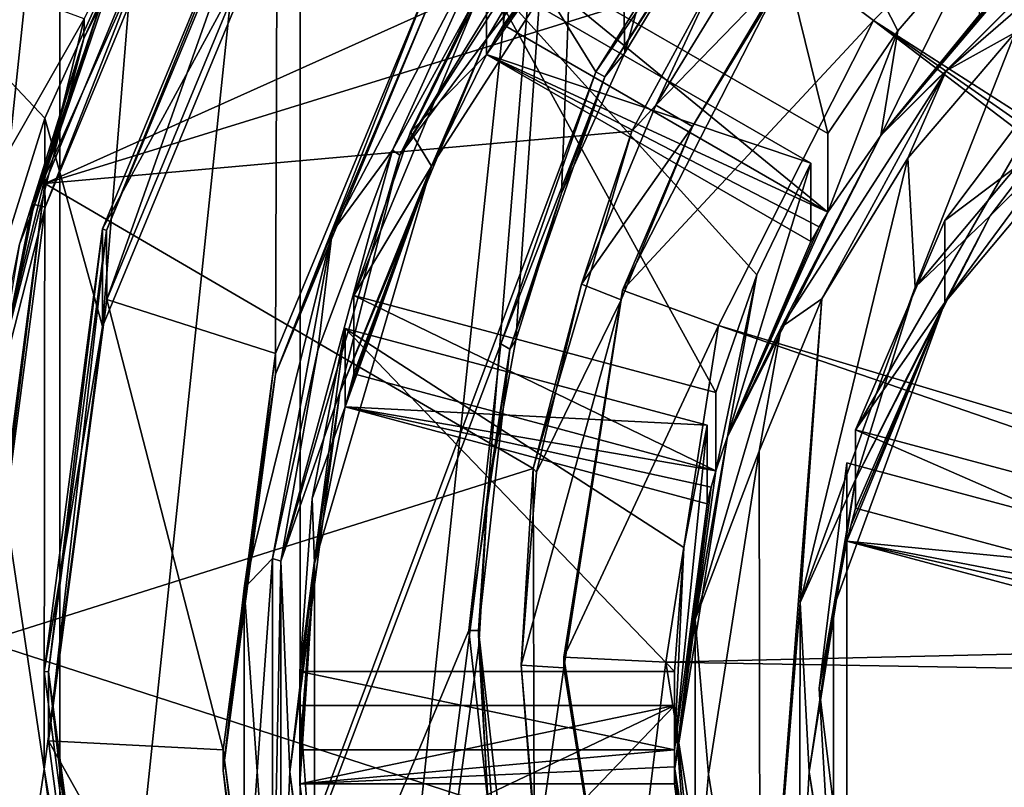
# Model space of a CAD drawing. Header units: metres. Extents: x -90 to 90, y -173 to 74.
# Tile 12 of 256: x -10.19 to -4.41, y -152.83 to -148.33. Entities that reach past the tile are written whole.
import ezdxf

# ---------------------------------------------------------------- set-up
doc = ezdxf.new("R2010")
doc.units = ezdxf.units.M
doc.layers.add('solid_509418', color=7, linetype='CONTINUOUS')
doc.layers.add('solid_509418_01', color=7, linetype='CONTINUOUS')

msp = doc.modelspace()

# ---------------------------------------------------------------- linework, layer by layer
at = {"layer": 'solid_509418'}
for points in [[(-9.89099, -18.58441, -39.150002), (-13.523117, -16.790075, -39.150002), (-15.525159, -163.074173, -39.150002)], [(13.523117, -16.790075, -39.150002), (9.89099, -18.58441, -39.150002), (-15.525159, -163.074173, -39.150002)], [(-6.028381, -19.804836, -39.150002), (-9.89099, -18.58441, -39.150002), (-15.525159, -163.074173, -39.150002)], [(9.89099, -18.58441, -39.150002), (6.028381, -19.804836, -39.150002), (-15.525159, -163.074173, -39.150002)], [(-10.350704, -19.131382, -41.822681), (-8.7082, -19.765713, -41.779816), (-12.179281, -162.857254, -41.903378)], [(-8.7082, -19.765713, -41.779816), (-7.009268, -20.298904, -41.735447), (-12.179281, -162.857254, -41.903378)], [(-2.025468, -20.421919, -39.150002), (-6.028381, -19.804836, -39.150002), (-15.525159, -163.074173, -39.150002)], [(6.028381, -19.804836, -39.150002), (2.025468, -20.421919, -39.150002), (-15.525159, -163.074173, -39.150002)], [(-7.009268, -20.298904, -41.735447), (-5.290215, -20.717361, -41.690529), (-12.179281, -162.857254, -41.903378)], [(2.025468, -20.421919, -39.150002), (-2.025468, -20.421919, -39.150002), (-15.525159, -163.074173, -39.150002)], [(-5.290215, -20.717361, -41.690529), (-3.569618, -21.021667, -41.645542), (-12.179281, -162.857254, -41.903378)], [(-3.569618, -21.021667, -41.645542), (-1.8172, -21.213736, -41.599697), (-12.179281, -162.857254, -41.903378)], [(-1.8172, -21.213736, -41.599697), (0.000091, -21.295607, -41.552128), (-12.179281, -162.857254, -41.903378)], [(0.000091, -21.295607, -41.552128), (0, -168.099869, -41.585648), (-12.179281, -162.857254, -41.903378)], [(-12.382679, -139.654312, -49.922371), (-6.811189, -148.631088, -49.598011), (-5.911897, -147.19632, -49.696785)], [(-12.382679, -139.654312, -49.922371), (-12.179281, -162.961426, -48.70623), (-6.811189, -148.631088, -49.598011)], [(-6.640392, -148.519623, -51.332397), (-6.761053, -142.71051, -51.636841), (-4.67909, -141.509506, -51.699783)], [(-6.172379, -147.745346, -51.372978), (-6.640392, -148.519623, -51.332397), (-4.67909, -141.509506, -51.699783)], [(-6.761053, -142.71051, -51.636841), (-8.547183, -159.682709, -50.747368), (-8.547183, -144.317291, -51.552635)], [(-7.445317, -151.097214, -51.197311), (-8.547183, -159.682709, -50.747368), (-6.761053, -142.71051, -51.636841)], [(-7.281484, -150.207733, -51.243927), (-7.445317, -151.097214, -51.197311), (-6.761053, -142.71051, -51.636841)], [(-7.012622, -149.344101, -51.289188), (-7.281484, -150.207733, -51.243927), (-6.761053, -142.71051, -51.636841)], [(-6.640392, -148.519623, -51.332397), (-7.012622, -149.344101, -51.289188), (-6.761053, -142.71051, -51.636841)], [(-8.547183, -144.317291, -51.552635), (-8.547183, -159.682709, -50.747368), (-9.959632, -157.740463, -50.849155)], [(-8.547183, -144.317291, -51.552635), (-9.959632, -157.740463, -50.849155), (-9.959632, -146.259537, -51.450844)], [(-10.937125, -148.660446, -55.330509), (-10.392262, -146.243652, -55.957851), (-9.959251, -146.467148, -55.445454)], [(-10.937125, -148.660446, -55.330509), (-9.959632, -146.259537, -51.450844), (-10.936876, -148.452362, -51.335922)], [(-10.937125, -148.660446, -55.330509), (-9.959251, -146.467148, -55.445454), (-9.959632, -146.259537, -51.450844)], [(-9.959632, -146.259537, -51.450844), (-9.959632, -157.740463, -50.849155), (-10.936876, -155.547638, -50.964077)], [(-9.959632, -146.259537, -51.450844), (-10.936876, -155.547638, -50.964077), (-10.936876, -148.452362, -51.335922)], [(-5.448579, -148.994476, -56.114101), (-7.354011, -147.895874, -56.171677), (-6.11606, -146.28476, -56.256111)], [(-5.037789, -148.390884, -56.145733), (-6.11606, -146.28476, -56.256111), (-4.560282, -147.838409, -56.174686)], [(-5.037789, -148.390884, -56.145733), (-5.448579, -148.994476, -56.114101), (-6.11606, -146.28476, -56.256111)], [(-6.087184, -146.66127, -65.590622), (-7.455248, -148.441711, -65.497307), (-6.619749, -147.029099, -65.629997)], [(-6.461659, -147.141312, -65.423843), (-7.455248, -148.441711, -65.497307), (-6.087184, -146.66127, -65.590622)], [(-10.045912, -149.287033, -50.791492), (-9.008708, -146.784653, -50.922638), (-10.045478, -149.426666, -53.487881)], [(-5.482164, -147.236237, -50.898972), (-9.008708, -146.784653, -50.922638), (-10.045912, -149.287033, -50.791492)], [(-9.008708, -146.784653, -50.922638), (-9.006408, -146.921982, -53.619148), (-10.045478, -149.426666, -53.487881)], [(-9.006408, -146.921982, -53.619148), (-9.678454, -148.114166, -53.556667), (-10.118365, -149.408997, -53.488808)], [(-10.045478, -149.426666, -53.487881), (-9.006408, -146.921982, -53.619148), (-10.118365, -149.408997, -53.488808)], [(-5.18077, -148.331451, -52.944458), (-3.756334, -146.908981, -53.019005), (-5.660659, -147.971512, -52.963322)], [(-0.435609, -151.366837, -50.524654), (-3.756334, -146.908981, -53.019005), (-5.18077, -148.331451, -52.944458)], [(-7.962392, -149.1203, -65.520409), (-7.403811, -147.993423, -65.57946), (-6.651671, -146.98967, -65.632065)], [(-6.619749, -147.029099, -65.629997), (-7.962392, -149.1203, -65.520409), (-6.651671, -146.98967, -65.632065)], [(-7.455248, -148.441711, -65.497307), (-7.962392, -149.1203, -65.520409), (-6.619749, -147.029099, -65.629997)], [(-8.703307, -147.133392, -54.309029), (-9.707409, -149.553772, -54.182182), (-8.705754, -147.708084, -65.193871)], [(-9.683825, -149.562408, -54.181728), (-9.707409, -149.553772, -54.182182), (-8.703307, -147.133392, -54.309029)], [(-9.683825, -149.562408, -54.181728), (-8.703307, -147.133392, -54.309029), (-8.684143, -147.150177, -54.308147)], [(-9.683825, -149.562408, -54.181728), (-8.684143, -147.150177, -54.308147), (-9.683407, -149.967575, -61.946163)], [(-8.684143, -147.150177, -54.308147), (-8.681905, -147.553055, -62.072704), (-9.683407, -149.967575, -61.946163)], [(-6.461659, -147.141312, -65.423843), (-7.777354, -149.185776, -65.316704), (-7.455248, -148.441711, -65.497307)], [(-7.454011, -148.529404, -64.950554), (-7.777354, -149.185776, -65.316704), (-6.461659, -147.141312, -65.423843)], [(-7.404517, -148.442627, -64.955101), (-7.454011, -148.529404, -64.950554), (-6.461659, -147.141312, -65.423843)], [(-7.354011, -148.35643, -64.959618), (-7.404517, -148.442627, -64.955101), (-6.461659, -147.141312, -65.423843)], [(-7.354011, -147.895874, -56.171677), (-7.354011, -148.35643, -64.959618), (-6.461659, -147.141312, -65.423843)], [(-6.104832, -148.068649, -50.855347), (-5.482164, -147.236237, -50.898972), (-10.045912, -149.287033, -50.791492)], [(-6.811189, -148.631088, -49.598011), (-5.860877, -147.237686, -49.697308), (-5.911897, -147.19632, -49.696785)], [(-6.811189, -148.631088, -49.598011), (-6.757918, -148.661484, -49.598988), (-5.860877, -147.237686, -49.697308)], [(-5.860877, -147.237686, -49.697308), (-6.757918, -148.661484, -49.598988), (-6.172379, -147.745346, -51.372978)], [(-9.299209, -147.2827, -54.301205), (-9.816351, -148.320435, -52.143936), (-9.818419, -148.435791, -54.240772)], [(-9.677402, -148.148239, -54.25584), (-9.299209, -147.2827, -54.301205), (-9.818419, -148.435791, -54.240772)], [(-4.754739, -148.625748, -65.487663), (-3.732436, -147.602493, -65.399673), (-3.401399, -147.454681, -65.549042)], [(-4.754739, -148.625748, -65.487663), (-3.401399, -147.454681, -65.549042), (-4.349522, -148.401459, -65.558083)], [(-9.683407, -149.967575, -61.946163), (-8.681905, -147.553055, -62.072704), (-8.693333, -150.286148, -62.955875)], [(-8.681905, -147.553055, -62.072704), (-7.794229, -148.1185, -63.069477), (-8.693333, -150.286148, -62.955875)], [(-3.732436, -147.602493, -65.399673), (-5.137258, -149.005386, -65.326157), (-4.41886, -148.15773, -64.970032)], [(-4.754739, -148.625748, -65.487663), (-5.137258, -149.005386, -65.326157), (-3.732436, -147.602493, -65.399673)], [(-8.705754, -147.708084, -65.193871), (-9.707943, -150.126297, -65.067139), (-9.513007, -147.722565, -65.193108)], [(-9.707409, -149.553772, -54.182182), (-9.707943, -150.126297, -65.067139), (-8.705754, -147.708084, -65.193871)], [(-7.358645, -147.667755, -65.537872), (-8.004674, -149.092514, -65.521858), (-8.360374, -149.573776, -65.437981)], [(-7.358645, -147.667755, -65.537872), (-8.360374, -149.573776, -65.437981), (-7.794229, -148.238876, -65.366325)], [(-7.358645, -147.667755, -65.537872), (-7.403811, -147.993423, -65.57946), (-8.004674, -149.092514, -65.521858)], [(-9.513007, -147.722565, -65.193108), (-10.047035, -148.904388, -65.131172), (-11, -147.895203, -64.46138)], [(-9.707943, -150.126297, -65.067139), (-10.047035, -148.904388, -65.131172), (-9.513007, -147.722565, -65.193108)], [(-6.757918, -148.661484, -49.598988), (-6.640392, -148.519623, -51.332397), (-6.172379, -147.745346, -51.372978)], [(-5.865373, -147.859543, -53.570011), (-6.459797, -148.828217, -53.519245), (-5.66766, -148.012543, -53.561993)], [(-6.104832, -148.068649, -50.855347), (-6.459797, -148.828217, -53.519245), (-5.865373, -147.859543, -53.570011)], [(-5.137258, -149.005386, -65.326157), (-4.560282, -147.838409, -56.174686), (-4.560282, -148.298965, -64.962624)], [(-5.137258, -149.005386, -65.326157), (-5.037789, -148.390884, -56.145733), (-4.560282, -147.838409, -56.174686)], [(-10.047035, -148.904388, -65.131172), (-10.435543, -150.145172, -65.066147), (-11, -147.895203, -64.46138)], [(-5.448579, -149.455032, -64.902039), (-7.354011, -148.35643, -64.959618), (-7.354011, -147.895874, -56.171677)], [(-5.448579, -149.455032, -64.902039), (-7.354011, -147.895874, -56.171677), (-5.448579, -148.994476, -56.114101)], [(-7.962392, -149.1203, -65.520409), (-8.004674, -149.092514, -65.521858), (-7.403811, -147.993423, -65.57946)], [(-6.65414, -149.91362, -52.861538), (-5.660659, -147.971512, -52.963322), (-6.24299, -148.953247, -53.512691)], [(-5.18077, -148.331451, -52.944458), (-5.660659, -147.971512, -52.963322), (-6.65414, -149.91362, -52.861538)], [(-5.660659, -147.971512, -52.963322), (-5.66766, -148.012543, -53.561993), (-6.24299, -148.953247, -53.512691)], [(-9.816351, -148.320435, -52.143936), (-10.520053, -148.06131, -52.157516), (-11.168015, -150.688324, -52.01984)], [(-6.459797, -148.828217, -53.519245), (-6.24299, -148.953247, -53.512691), (-5.66766, -148.012543, -53.561993)], [(-10.118365, -149.408997, -53.488808), (-9.678454, -148.114166, -53.556667), (-10.117921, -149.443909, -54.187939)], [(-9.678454, -148.114166, -53.556667), (-9.677402, -148.148239, -54.25584), (-10.117921, -149.443909, -54.187939)], [(-6.601, -148.979858, -50.807594), (-6.104832, -148.068649, -50.855347), (-10.045912, -149.287033, -50.791492)], [(-8.693333, -150.406525, -65.252724), (-8.693333, -150.286148, -62.955875), (-7.794229, -148.1185, -63.069477)], [(-7.794229, -148.238876, -65.366325), (-8.693333, -150.406525, -65.252724), (-7.794229, -148.1185, -63.069477)], [(-7.454011, -148.068848, -56.162609), (-8.232219, -149.945038, -56.064285), (-7.899162, -148.983749, -56.114662)], [(-6.106987, -150.513702, -56.034481), (-8.232219, -149.945038, -56.064285), (-7.454011, -148.068848, -56.162609)], [(-7.454011, -148.529404, -64.950554), (-7.454011, -148.068848, -56.162609), (-7.899162, -148.983749, -56.114662)], [(-5.548579, -149.167435, -56.105034), (-7.454011, -148.068848, -56.162609), (-7.454011, -148.529404, -64.950554)], [(-5.86663, -149.824509, -56.070599), (-7.454011, -148.068848, -56.162609), (-5.548579, -149.167435, -56.105034)], [(-5.86663, -149.824509, -56.070599), (-6.106987, -150.513702, -56.034481), (-7.454011, -148.068848, -56.162609)], [(-6.601, -148.979858, -50.807594), (-6.459797, -148.828217, -53.519245), (-6.104832, -148.068649, -50.855347)], [(-10.117921, -149.443909, -54.187939), (-9.677402, -148.148239, -54.25584), (-9.818419, -148.435791, -54.240772)], [(-5.137258, -149.005386, -65.326157), (-4.490128, -148.227798, -64.966354), (-4.41886, -148.15773, -64.970032)], [(-5.137258, -149.005386, -65.326157), (-4.560282, -148.298965, -64.962624), (-4.490128, -148.227798, -64.966354)], [(-8.360374, -149.573776, -65.437981), (-8.693333, -150.406525, -65.252724), (-7.794229, -148.238876, -65.366325)], [(-3.267251, -148.249283, -65.507393), (-4.496984, -149.477325, -65.443039), (-3.664312, -148.383255, -65.559036)], [(-3.535332, -148.525238, -65.351318), (-4.496984, -149.477325, -65.443039), (-3.267251, -148.249283, -65.507393)], [(-10.423045, -150.774994, -52.015297), (-9.816351, -148.320435, -52.143936), (-11.168015, -150.688324, -52.01984)], [(-9.818419, -148.435791, -54.240772), (-9.816351, -148.320435, -52.143936), (-10.423045, -150.774994, -52.015297)], [(-6.090722, -150.121323, -52.850655), (-5.18077, -148.331451, -52.944458), (-6.65414, -149.91362, -52.861538)], [(-0.704829, -151.736877, -50.505264), (-5.18077, -148.331451, -52.944458), (-6.090722, -150.121323, -52.850655)], [(-0.599564, -151.530579, -50.516075), (-0.435609, -151.366837, -50.524654), (-5.18077, -148.331451, -52.944458)], [(-0.704829, -151.736877, -50.505264), (-0.599564, -151.530579, -50.516075), (-5.18077, -148.331451, -52.944458)], [(-7.354011, -148.35643, -64.959618), (-7.454011, -148.529404, -64.950554), (-7.404517, -148.442627, -64.955101)], [(-5.448579, -149.455032, -64.902039), (-7.454011, -148.529404, -64.950554), (-7.354011, -148.35643, -64.959618)], [(-5.448579, -149.455032, -64.902039), (-5.448579, -148.994476, -56.114101), (-5.037789, -148.390884, -56.145733)], [(-5.137258, -149.005386, -65.326157), (-5.448579, -149.455032, -64.902039), (-5.037789, -148.390884, -56.145733)], [(-4.936083, -149.896744, -65.479713), (-4.979687, -149.139252, -65.519409), (-4.349522, -148.401459, -65.558083)], [(-4.754739, -148.625748, -65.487663), (-4.349522, -148.401459, -65.558083), (-4.979687, -149.139252, -65.519409)], [(-3.664312, -148.383255, -65.559036), (-4.936083, -149.896744, -65.479713), (-4.349522, -148.401459, -65.558083)], [(-4.496984, -149.477325, -65.443039), (-4.936083, -149.896744, -65.479713), (-3.664312, -148.383255, -65.559036)], [(-9.818419, -148.435791, -54.240772), (-10.423045, -150.774994, -52.015297), (-10.195114, -149.643692, -54.177467)], [(-10.117921, -149.443909, -54.187939), (-9.818419, -148.435791, -54.240772), (-10.195114, -149.643692, -54.177467)], [(-7.455248, -148.441711, -65.497307), (-8.315248, -150.515091, -65.388649), (-7.962392, -149.1203, -65.520409)], [(-7.777354, -149.185776, -65.316704), (-8.315248, -150.515091, -65.388649), (-7.455248, -148.441711, -65.497307)], [(-3.959155, -148.438705, -56.143227), (-5.285832, -150.733429, -56.022964), (-4.763058, -149.505035, -56.087341)], [(-2.580328, -151.457382, -55.985023), (-5.285832, -150.733429, -56.022964), (-3.959155, -148.438705, -56.143227)], [(-3.959155, -148.899261, -64.931168), (-3.959155, -148.438705, -56.143227), (-4.763058, -149.505035, -56.087341)], [(-6.757918, -148.661484, -49.598988), (-7.012622, -149.344101, -51.289188), (-6.640392, -148.519623, -51.332397)], [(-3.535332, -148.525238, -65.351318), (-4.76314, -149.986465, -65.274734), (-4.496984, -149.477325, -65.443039)], [(-3.959155, -148.899261, -64.931168), (-4.76314, -149.986465, -65.274734), (-3.535332, -148.525238, -65.351318)], [(-7.454011, -148.529404, -64.950554), (-7.899162, -148.983749, -56.114662), (-7.777354, -149.185776, -65.316704)], [(-5.499261, -149.541122, -64.89753), (-7.454011, -148.529404, -64.950554), (-5.448579, -149.455032, -64.902039)], [(-5.499261, -149.541122, -64.89753), (-5.548579, -149.627991, -64.892975), (-7.454011, -148.529404, -64.950554)], [(-5.548579, -149.167435, -56.105034), (-7.454011, -148.529404, -64.950554), (-5.548579, -149.627991, -64.892975)], [(-12.179281, -162.961426, -48.70623), (-7.369108, -150.229385, -49.499619), (-6.811189, -148.631088, -49.598011)], [(-7.369108, -150.229385, -49.499619), (-6.757918, -148.661484, -49.598988), (-6.811189, -148.631088, -49.598011)], [(-5.722878, -150.130142, -65.408821), (-5.137258, -149.005386, -65.326157), (-4.754739, -148.625748, -65.487663)], [(-5.722878, -150.130142, -65.408821), (-4.754739, -148.625748, -65.487663), (-5.484798, -149.965225, -65.476128)], [(-4.754739, -148.625748, -65.487663), (-4.979687, -149.139252, -65.519409), (-5.484798, -149.965225, -65.476128)], [(-7.369108, -150.229385, -49.499619), (-7.315949, -150.259964, -49.500488), (-6.757918, -148.661484, -49.598988)], [(-6.757918, -148.661484, -49.598988), (-7.315949, -150.259964, -49.500488), (-7.012622, -149.344101, -51.289188)], [(-6.459797, -148.828217, -53.519245), (-6.89516, -149.877838, -53.464237), (-6.24299, -148.953247, -53.512691)], [(-6.601, -148.979858, -50.807594), (-6.89516, -149.877838, -53.464237), (-6.459797, -148.828217, -53.519245)], [(-10.049994, -152.724945, -64.930946), (-10.435543, -150.145172, -65.066147), (-10.047035, -148.904388, -65.131172)], [(-9.707943, -150.126297, -65.067139), (-10.049994, -152.724945, -64.930946), (-10.047035, -148.904388, -65.131172)], [(-3.959155, -148.899261, -64.931168), (-4.763058, -149.505035, -56.087341), (-4.76314, -149.986465, -65.274734)], [(-7.178755, -150.961365, -50.703747), (-6.601, -148.979858, -50.807594), (-10.045912, -149.287033, -50.791492)], [(-7.899162, -148.983749, -56.114662), (-8.232219, -149.945038, -56.064285), (-7.777354, -149.185776, -65.316704)], [(-7.178755, -150.961365, -50.703747), (-6.89516, -149.877838, -53.464237), (-6.601, -148.979858, -50.807594)], [(-6.89516, -149.877838, -53.464237), (-6.662416, -149.97049, -53.459381), (-6.24299, -148.953247, -53.512691)], [(-6.65414, -149.91362, -52.861538), (-6.24299, -148.953247, -53.512691), (-6.662416, -149.97049, -53.459381)], [(-5.137258, -149.005386, -65.326157), (-6.039209, -150.773132, -65.233513), (-5.448579, -149.455032, -64.902039)], [(-5.722878, -150.130142, -65.408821), (-6.039209, -150.773132, -65.233513), (-5.137258, -149.005386, -65.326157)], [(-8.661546, -151.504608, -65.395447), (-8.442917, -150.265549, -65.460388), (-8.004674, -149.092514, -65.521858)], [(-7.962392, -149.1203, -65.520409), (-8.661546, -151.504608, -65.395447), (-8.004674, -149.092514, -65.521858)], [(-8.360374, -149.573776, -65.437981), (-8.004674, -149.092514, -65.521858), (-8.442917, -150.265549, -65.460388)], [(-8.315248, -150.515091, -65.388649), (-8.661546, -151.504608, -65.395447), (-7.962392, -149.1203, -65.520409)], [(-5.612058, -151.747665, -65.382713), (-5.484798, -149.965225, -65.476128), (-4.979687, -149.139252, -65.519409)], [(-4.936083, -149.896744, -65.479713), (-5.612058, -151.747665, -65.382713), (-4.979687, -149.139252, -65.519409)], [(-7.777354, -149.185776, -65.316704), (-8.462974, -151.517578, -65.194496), (-8.315248, -150.515091, -65.388649)], [(-8.283983, -150.598511, -64.84211), (-8.462974, -151.517578, -65.194496), (-7.777354, -149.185776, -65.316704)], [(-8.258666, -150.501892, -64.847176), (-8.283983, -150.598511, -64.84211), (-7.777354, -149.185776, -65.316704)], [(-8.232219, -150.405594, -64.852226), (-8.258666, -150.501892, -64.847176), (-7.777354, -149.185776, -65.316704)], [(-8.232219, -149.945038, -56.064285), (-8.232219, -150.405594, -64.852226), (-7.777354, -149.185776, -65.316704)], [(-6.039209, -150.773132, -65.233513), (-5.548579, -149.167435, -56.105034), (-5.548579, -149.627991, -64.892975)], [(-6.039209, -150.773132, -65.233513), (-5.86663, -149.824509, -56.070599), (-5.548579, -149.167435, -56.105034)], [(-10.045912, -149.287033, -50.791492), (-10.045478, -149.426666, -53.487881), (-10.4, -152.115143, -53.346985)], [(-10.399994, -151.975922, -50.650578), (-10.045912, -149.287033, -50.791492), (-10.4, -152.115143, -53.346985)], [(-7.178755, -150.961365, -50.703747), (-10.045912, -149.287033, -50.791492), (-10.399994, -151.975922, -50.650578)], [(-7.315949, -150.259964, -49.500488), (-7.281484, -150.207733, -51.243927), (-7.012622, -149.344101, -51.289188)], [(-10.4, -152.115143, -53.346985), (-10.045478, -149.426666, -53.487881), (-10.385545, -150.751099, -53.418472)], [(-10.385545, -150.751099, -53.418472), (-10.118365, -149.408997, -53.488808), (-10.385333, -150.786072, -54.117599)], [(-10.045478, -149.426666, -53.487881), (-10.118365, -149.408997, -53.488808), (-10.385545, -150.751099, -53.418472)], [(-10.118365, -149.408997, -53.488808), (-10.117921, -149.443909, -54.187939), (-10.385333, -150.786072, -54.117599)], [(-10.385333, -150.786072, -54.117599), (-10.117921, -149.443909, -54.187939), (-10.195114, -149.643692, -54.177467)], [(-6.039209, -150.773132, -65.233513), (-5.499261, -149.541122, -64.89753), (-5.448579, -149.455032, -64.902039)], [(-4.496984, -149.477325, -65.443039), (-5.286522, -151.024765, -65.361938), (-4.936083, -149.896744, -65.479713)], [(-4.76314, -149.986465, -65.274734), (-5.286522, -151.024765, -65.361938), (-4.496984, -149.477325, -65.443039)], [(-4.763058, -149.505035, -56.087341), (-5.285832, -150.733429, -56.022964), (-4.76314, -149.986465, -65.274734)], [(-9.707409, -149.553772, -54.182182), (-10.05, -152.151779, -54.046024), (-9.707943, -150.126297, -65.067139)], [(-10.024994, -152.154526, -54.045883), (-10.05, -152.151779, -54.046024), (-9.707409, -149.553772, -54.182182)], [(-9.683825, -149.562408, -54.181728), (-9.683407, -149.967575, -61.946163), (-10.025, -152.558685, -61.810371)], [(-10.024994, -152.154526, -54.045883), (-9.683825, -149.562408, -54.181728), (-10.025, -152.558685, -61.810371)], [(-10.024994, -152.154526, -54.045883), (-9.707409, -149.553772, -54.182182), (-9.683825, -149.562408, -54.181728)], [(-6.039209, -150.773132, -65.233513), (-5.548579, -149.627991, -64.892975), (-5.499261, -149.541122, -64.89753)], [(-8.360374, -149.573776, -65.437981), (-8.709865, -151.489395, -65.396248), (-8.876228, -151.663818, -65.328445)], [(-8.360374, -149.573776, -65.437981), (-8.876228, -151.663818, -65.328445), (-8.693333, -150.406525, -65.252724)], [(-8.360374, -149.573776, -65.437981), (-8.442917, -150.265549, -65.460388), (-8.709865, -151.489395, -65.396248)], [(-6.106987, -150.974258, -64.822418), (-6.106987, -150.513702, -56.034481), (-5.86663, -149.824509, -56.070599)], [(-6.039209, -150.773132, -65.233513), (-6.106987, -150.974258, -64.822418), (-5.86663, -149.824509, -56.070599)], [(-7.178755, -150.961365, -50.703747), (-7.16074, -150.982544, -53.406342), (-6.89516, -149.877838, -53.464237)], [(-6.89516, -149.877838, -53.464237), (-7.16074, -150.982544, -53.406342), (-6.662416, -149.97049, -53.459381)], [(-5.286522, -151.024765, -65.361938), (-5.612058, -151.747665, -65.382713), (-4.936083, -149.896744, -65.479713)], [(-10.025, -152.558685, -61.810371), (-9.683407, -149.967575, -61.946163), (-9, -152.612335, -62.833965)], [(-9.683407, -149.967575, -61.946163), (-8.693333, -150.286148, -62.955875), (-9, -152.612335, -62.833965)], [(-6.106987, -150.974258, -64.822418), (-8.232219, -150.405594, -64.852226), (-8.232219, -149.945038, -56.064285)], [(-6.106987, -150.974258, -64.822418), (-8.232219, -149.945038, -56.064285), (-6.106987, -150.513702, -56.034481)], [(-7.25, -152.115143, -53.346985), (-6.999976, -152.131317, -53.346138), (-6.662416, -149.97049, -53.459381)], [(-7.16074, -150.982544, -53.406342), (-7.25, -152.115143, -53.346985), (-6.662416, -149.97049, -53.459381)], [(-6.999976, -152.067566, -52.748653), (-6.65414, -149.91362, -52.861538), (-6.662416, -149.97049, -53.459381)], [(-6.090722, -150.121323, -52.850655), (-6.65414, -149.91362, -52.861538), (-6.999976, -152.067566, -52.748653)], [(-6.999976, -152.067566, -52.748653), (-6.662416, -149.97049, -53.459381), (-6.999976, -152.131317, -53.346138)], [(-5.847044, -154.646729, -65.230782), (-5.853088, -150.858307, -65.429321), (-5.484798, -149.965225, -65.476128)], [(-5.722878, -150.130142, -65.408821), (-5.484798, -149.965225, -65.476128), (-5.853088, -150.858307, -65.429321)], [(-5.612058, -151.747665, -65.382713), (-5.847044, -154.646729, -65.230782), (-5.484798, -149.965225, -65.476128)], [(-4.76314, -149.986465, -65.274734), (-5.416443, -151.778946, -65.180801), (-5.286522, -151.024765, -65.361938)], [(-5.337596, -151.386917, -64.800797), (-5.416443, -151.778946, -65.180801), (-4.76314, -149.986465, -65.274734)], [(-5.312592, -151.290222, -64.805862), (-5.337596, -151.386917, -64.800797), (-4.76314, -149.986465, -65.274734)], [(-5.285832, -151.193985, -64.810905), (-5.312592, -151.290222, -64.805862), (-4.76314, -149.986465, -65.274734)], [(-5.285832, -150.733429, -56.022964), (-5.285832, -151.193985, -64.810905), (-4.76314, -149.986465, -65.274734)], [(-10.05, -152.151779, -54.046024), (-10.049994, -152.724945, -64.930946), (-9.707943, -150.126297, -65.067139)], [(-8.283983, -150.137955, -56.054173), (-8.549416, -152.151352, -55.948654), (-8.476845, -151.136749, -56.001827)], [(-6.349213, -152.151352, -55.948654), (-8.549416, -152.151352, -55.948654), (-8.283983, -150.137955, -56.054173)], [(-8.283983, -150.598511, -64.84211), (-8.283983, -150.137955, -56.054173), (-8.476845, -151.136749, -56.001827)], [(-6.15875, -150.706635, -56.024368), (-8.283983, -150.137955, -56.054173), (-8.283983, -150.598511, -64.84211)], [(-6.29567, -151.423508, -55.986801), (-8.283983, -150.137955, -56.054173), (-6.15875, -150.706635, -56.024368)], [(-6.29567, -151.423508, -55.986801), (-6.349213, -152.151352, -55.948654), (-8.283983, -150.137955, -56.054173)], [(-6.399878, -152.097137, -52.747105), (-6.090722, -150.121323, -52.850655), (-6.999976, -152.067566, -52.748653)], [(-0.741102, -151.965576, -50.493279), (-6.090722, -150.121323, -52.850655), (-6.399878, -152.097137, -52.747105)], [(-6.227384, -151.845963, -65.318901), (-6.039209, -150.773132, -65.233513), (-5.722878, -150.130142, -65.408821)], [(-6.227384, -151.845963, -65.318901), (-5.722878, -150.130142, -65.408821), (-5.853088, -150.858307, -65.429321)], [(-0.741102, -151.965576, -50.493279), (-0.704829, -151.736877, -50.505264), (-6.090722, -150.121323, -52.850655)], [(-10.049994, -152.724945, -64.930946), (-10.437002, -155.293457, -64.796333), (-10.435543, -150.145172, -65.066147)], [(-12.179281, -162.961426, -48.70623), (-7.558117, -151.912048, -49.406479), (-7.369108, -150.229385, -49.499619)], [(-7.558117, -151.912048, -49.406479), (-7.315949, -150.259964, -49.500488), (-7.369108, -150.229385, -49.499619)], [(-7.499999, -151.912155, -49.409054), (-7.315949, -150.259964, -49.500488), (-7.558117, -151.912048, -49.406479)], [(-7.315949, -150.259964, -49.500488), (-7.499999, -151.912155, -49.409054), (-7.445317, -151.097214, -51.197311)], [(-7.315949, -150.259964, -49.500488), (-7.445317, -151.097214, -51.197311), (-7.281484, -150.207733, -51.243927)], [(-9, -152.732697, -65.130814), (-9, -152.612335, -62.833965), (-8.693333, -150.286148, -62.955875)], [(-8.693333, -150.406525, -65.252724), (-9, -152.732697, -65.130814), (-8.693333, -150.286148, -62.955875)], [(-8.661546, -151.504608, -65.395447), (-8.709865, -151.489395, -65.396248), (-8.442917, -150.265549, -65.460388)], [(-8.876228, -151.663818, -65.328445), (-9, -152.732697, -65.130814), (-8.693333, -150.406525, -65.252724)], [(-8.232219, -150.405594, -64.852226), (-8.283983, -150.598511, -64.84211), (-8.258666, -150.501892, -64.847176)], [(-6.106987, -150.974258, -64.822418), (-8.283983, -150.598511, -64.84211), (-8.232219, -150.405594, -64.852226)], [(-8.315248, -150.515091, -65.388649), (-8.608579, -152.740112, -65.272041), (-8.661546, -151.504608, -65.395447)], [(-8.462974, -151.517578, -65.194496), (-8.608579, -152.740112, -65.272041), (-8.315248, -150.515091, -65.388649)], [(-8.283983, -150.598511, -64.84211), (-8.476845, -151.136749, -56.001827), (-8.462974, -151.517578, -65.194496)], [(-6.133629, -151.070526, -64.817375), (-8.283983, -150.598511, -64.84211), (-6.106987, -150.974258, -64.822418)], [(-6.133629, -151.070526, -64.817375), (-6.15875, -151.167191, -64.812309), (-8.283983, -150.598511, -64.84211)], [(-6.15875, -150.706635, -56.024368), (-8.283983, -150.598511, -64.84211), (-6.15875, -151.167191, -64.812309)], [(-6.349213, -152.611908, -64.736595), (-6.15875, -150.706635, -56.024368), (-6.15875, -151.167191, -64.812309)], [(-6.349213, -152.611908, -64.736595), (-6.29567, -151.423508, -55.986801), (-6.15875, -150.706635, -56.024368)], [(-6.039209, -150.773132, -65.233513), (-6.35, -152.732697, -65.130814), (-6.106987, -150.974258, -64.822418)], [(-6.227384, -151.845963, -65.318901), (-6.35, -152.732697, -65.130814), (-6.039209, -150.773132, -65.233513)], [(-2.580328, -151.917938, -64.772964), (-5.285832, -151.193985, -64.810905), (-5.285832, -150.733429, -56.022964)], [(-2.580328, -151.917938, -64.772964), (-5.285832, -150.733429, -56.022964), (-2.580328, -151.457382, -55.985023)], [(-6.227384, -151.845963, -65.318901), (-5.853088, -150.858307, -65.429321), (-6.149884, -152.755386, -65.329903)], [(-5.847044, -154.646729, -65.230782), (-6.149884, -152.755386, -65.329903), (-5.853088, -150.858307, -65.429321)], [(-5.337596, -150.926361, -56.012856), (-5.337596, -153.576065, -55.873989), (-5.499906, -152.251205, -55.94342)], [(-5.337596, -151.386917, -64.800797), (-5.337596, -150.926361, -56.012856), (-5.499906, -152.251205, -55.94342)], [(-2.632092, -151.650299, -55.974915), (-5.337596, -153.576065, -55.873989), (-5.337596, -150.926361, -56.012856)], [(-2.632092, -151.650299, -55.974915), (-5.337596, -150.926361, -56.012856), (-5.337596, -151.386917, -64.800797)], [(-7.173967, -153.019485, -50.595886), (-7.178755, -150.961365, -50.703747), (-10.399994, -151.975922, -50.650578)], [(-7.178755, -150.961365, -50.703747), (-7.25, -152.115143, -53.346985), (-7.16074, -150.982544, -53.406342)], [(-7.173967, -153.019485, -50.595886), (-7.25, -152.115143, -53.346985), (-7.178755, -150.961365, -50.703747)], [(-6.35, -152.732697, -65.130814), (-6.133629, -151.070526, -64.817375), (-6.106987, -150.974258, -64.822418)], [(-5.286522, -151.024765, -65.361938), (-5.558578, -152.740112, -65.272041), (-5.612058, -151.747665, -65.382713)], [(-5.416443, -151.778946, -65.180801), (-5.558578, -152.740112, -65.272041), (-5.286522, -151.024765, -65.361938)], [(-7.445317, -151.097214, -51.197311), (-7.499403, -152, -51.150002), (-8.547183, -159.682709, -50.747368)], [(-7.499999, -151.912155, -49.409054), (-7.499403, -152, -51.150002), (-7.445317, -151.097214, -51.197311)], [(-6.35, -152.732697, -65.130814), (-6.15875, -151.167191, -64.812309), (-6.133629, -151.070526, -64.817375)], [(-8.476845, -151.136749, -56.001827), (-8.549416, -152.151352, -55.948654), (-8.462974, -151.517578, -65.194496)], [(-6.35, -152.732697, -65.130814), (-6.349213, -152.611908, -64.736595), (-6.15875, -151.167191, -64.812309)], [(-5.285832, -151.193985, -64.810905), (-5.337596, -151.386917, -64.800797), (-5.312592, -151.290222, -64.805862)], [(-2.580328, -151.917938, -64.772964), (-5.337596, -151.386917, -64.800797), (-5.285832, -151.193985, -64.810905)], [(-5.337596, -151.386917, -64.800797), (-5.499906, -152.251205, -55.94342), (-5.416443, -151.778946, -65.180801)], [(-2.608, -152.013916, -64.767937), (-5.337596, -151.386917, -64.800797), (-2.580328, -151.917938, -64.772964)], [(-2.608, -152.013916, -64.767937), (-2.632092, -152.110855, -64.762856), (-5.337596, -151.386917, -64.800797)], [(-2.632092, -151.650299, -55.974915), (-5.337596, -151.386917, -64.800797), (-2.632092, -152.110855, -64.762856)], [(-6.349213, -152.611908, -64.736595), (-6.349213, -152.151352, -55.948654), (-6.29567, -151.423508, -55.986801)], [(-8.876228, -151.663818, -65.328445), (-8.709865, -151.489395, -65.396248), (-8.799886, -152.739075, -65.330757)], [(-8.711039, -153.988815, -65.265259), (-8.799886, -152.739075, -65.330757), (-8.709865, -151.489395, -65.396248)], [(-8.661546, -151.504608, -65.395447), (-8.711039, -153.988815, -65.265259), (-8.709865, -151.489395, -65.396248)], [(-8.661546, -151.504608, -65.395447), (-8.660366, -153.989899, -65.265198), (-8.711039, -153.988815, -65.265259)], [(-8.608579, -152.740112, -65.272041), (-8.660366, -153.989899, -65.265198), (-8.661546, -151.504608, -65.395447)], [(-8.462974, -151.517578, -65.194496), (-8.462974, -153.94783, -65.067131), (-8.608579, -152.740112, -65.272041)], [(-8.55, -152.711761, -64.731361), (-8.549416, -152.81163, -64.726128), (-8.462974, -151.517578, -65.194496)], [(-8.549416, -152.611908, -64.736595), (-8.55, -152.711761, -64.731361), (-8.462974, -151.517578, -65.194496)], [(-8.549416, -152.81163, -64.726128), (-8.462974, -153.94783, -65.067131), (-8.462974, -151.517578, -65.194496)], [(-8.549416, -152.151352, -55.948654), (-8.549416, -152.611908, -64.736595), (-8.462974, -151.517578, -65.194496)], [(-8.876228, -151.663818, -65.328445), (-8.876228, -153.816391, -65.215637), (-9, -152.732697, -65.130814)], [(-8.876228, -151.663818, -65.328445), (-8.799886, -152.739075, -65.330757), (-8.876228, -153.816391, -65.215637)], [(-2.699966, -152.251205, -55.94342), (-5.337596, -153.576065, -55.873989), (-2.632092, -151.650299, -55.974915)], [(-5.612058, -151.747665, -65.382713), (-5.615374, -153.719879, -65.27935), (-5.847044, -154.646729, -65.230782)], [(-5.558578, -152.740112, -65.272041), (-5.615374, -153.719879, -65.27935), (-5.612058, -151.747665, -65.382713)], [(-5.416443, -151.778946, -65.180801), (-5.416443, -153.686462, -65.080826), (-5.558578, -152.740112, -65.272041)], [(-5.499906, -152.251205, -55.94342), (-5.416443, -153.686462, -65.080826), (-5.416443, -151.778946, -65.180801)], [(-6.227384, -153.634247, -65.225182), (-6.35, -152.732697, -65.130814), (-6.227384, -151.845963, -65.318901)], [(-6.227384, -153.634247, -65.225182), (-6.227384, -151.845963, -65.318901), (-6.149884, -152.755386, -65.329903)], [(-12.179281, -162.961426, -48.70623), (-7.368777, -153.594925, -49.323246), (-7.558117, -151.912048, -49.406479)], [(-7.499999, -151.912155, -49.409054), (-7.558117, -151.912048, -49.406479), (-7.368777, -153.594925, -49.323246)], [(-7.499999, -151.912155, -49.409054), (-7.445317, -152.902786, -51.102688), (-7.499403, -152, -51.150002)], [(-7.499999, -151.912155, -49.409054), (-7.31519, -153.561447, -49.327526), (-7.445317, -152.902786, -51.102688)], [(-7.368777, -153.594925, -49.323246), (-7.31519, -153.561447, -49.327526), (-7.499999, -151.912155, -49.409054)], [(-10.399994, -151.975922, -50.650578), (-10.4, -152.115143, -53.346985), (-10.045478, -154.803604, -53.206089)], [(-10.044485, -154.665924, -50.509598), (-10.399994, -151.975922, -50.650578), (-10.045478, -154.803604, -53.206089)], [(-7.173967, -153.019485, -50.595886), (-10.399994, -151.975922, -50.650578), (-10.044485, -154.665924, -50.509598)], [(-0.704829, -152.194275, -50.481293), (-0.741102, -151.965576, -50.493279), (-6.399878, -152.097137, -52.747105)], [(-7.499403, -152, -51.150002), (-7.445317, -152.902786, -51.102688), (-8.547183, -159.682709, -50.747368)], [(-6.662416, -154.228378, -52.63541), (-6.999976, -152.067566, -52.748653), (-6.999976, -152.131317, -53.346138)], [(-6.399878, -152.097137, -52.747105), (-6.999976, -152.067566, -52.748653), (-6.662416, -154.228378, -52.63541)], [(-6.084029, -154.066818, -52.643879), (-6.399878, -152.097137, -52.747105), (-6.662416, -154.228378, -52.63541)], [(-0.704829, -152.194275, -50.481293), (-6.399878, -152.097137, -52.747105), (-6.084029, -154.066818, -52.643879)], [(-10.045478, -154.803604, -53.206089), (-10.4, -152.115143, -53.346985), (-10.384976, -153.483505, -53.275272)], [(-10.05, -152.151779, -54.046024), (-9.707409, -154.749771, -53.90987), (-10.049994, -152.724945, -64.930946)], [(-10.024994, -152.154526, -54.045883), (-9.707409, -154.749771, -53.90987), (-10.05, -152.151779, -54.046024)], [(-10.024994, -152.154526, -54.045883), (-10.025, -152.558685, -61.810371), (-9.683407, -155.149796, -61.674576)], [(-9.68216, -154.74733, -53.91), (-9.707409, -154.749771, -53.90987), (-10.024994, -152.154526, -54.045883)], [(-9.68216, -154.74733, -53.91), (-10.024994, -152.154526, -54.045883), (-9.683407, -155.149796, -61.674576)], [(-6.349213, -152.611908, -64.736595), (-8.549416, -152.611908, -64.736595), (-8.549416, -152.151352, -55.948654)], [(-6.349213, -152.611908, -64.736595), (-8.549416, -152.151352, -55.948654), (-6.349213, -152.151352, -55.948654)], [(-7.25, -152.115143, -53.346985), (-7.16074, -153.247742, -53.287628), (-6.999976, -152.131317, -53.346138)], [(-7.173967, -153.019485, -50.595886), (-7.16074, -153.247742, -53.287628), (-7.25, -152.115143, -53.346985)], [(-7.16074, -153.247742, -53.287628), (-6.65414, -154.285263, -53.233253), (-6.999976, -152.131317, -53.346138)], [(-6.662416, -154.228378, -52.63541), (-6.999976, -152.131317, -53.346138), (-6.65414, -154.285263, -53.233253)], [(-0.599564, -152.400589, -50.470478), (-0.704829, -152.194275, -50.481293), (-6.084029, -154.066818, -52.643879)], [(-5.499906, -152.251205, -55.94342), (-5.337596, -153.576065, -55.873989), (-5.416443, -153.686462, -65.080826)], [(-2.699966, -152.251205, -55.94342), (-2.632092, -152.852127, -55.91193), (-5.337596, -153.576065, -55.873989)], [(-8.549416, -152.81163, -64.726128), (-8.549416, -152.351074, -55.938187), (-8.476845, -153.365677, -55.885014)], [(-6.349213, -152.351074, -55.938187), (-8.476845, -153.365677, -55.885014), (-8.549416, -152.351074, -55.938187)], [(-6.349213, -152.351074, -55.938187), (-8.549416, -152.351074, -55.938187), (-8.549416, -152.81163, -64.726128)], [(-6.349213, -152.351074, -55.938187), (-8.549416, -152.81163, -64.726128), (-6.349213, -152.81163, -64.726128)], [(-6.349213, -152.351074, -55.938187), (-8.283983, -154.364471, -55.832672), (-8.476845, -153.365677, -55.885014)], [(-6.29567, -153.078918, -55.900043), (-8.283983, -154.364471, -55.832672), (-6.349213, -152.351074, -55.938187)], [(-6.15875, -154.256348, -64.650414), (-6.349213, -152.351074, -55.938187), (-6.349213, -152.81163, -64.726128)], [(-6.15875, -154.256348, -64.650414), (-6.29567, -153.078918, -55.900043), (-6.349213, -152.351074, -55.938187)], [(-0.599564, -152.400589, -50.470478), (-6.084029, -154.066818, -52.643879), (-5.17577, -155.842926, -52.550797)], [(-0.435609, -152.564331, -50.461899), (-0.599564, -152.400589, -50.470478), (-5.17577, -155.842926, -52.550797)], [(-10.025, -152.558685, -61.810371), (-9, -152.612335, -62.833965), (-8.693333, -154.938507, -62.712055)], [(-9.683407, -155.149796, -61.674576), (-10.025, -152.558685, -61.810371), (-8.693333, -154.938507, -62.712055)], [(-0.435609, -152.564331, -50.461899), (-5.17577, -155.842926, -52.550797), (-3.760001, -157.255814, -52.476749)], [(-8.693333, -155.058884, -65.008904), (-8.693333, -154.938507, -62.712055), (-9, -152.612335, -62.833965)], [(-9, -152.732697, -65.130814), (-8.693333, -155.058884, -65.008904), (-9, -152.612335, -62.833965)], [(-8.549416, -152.611908, -64.736595), (-8.549416, -152.81163, -64.726128), (-8.55, -152.711761, -64.731361)], [(-6.349213, -152.611908, -64.736595), (-8.549416, -152.81163, -64.726128), (-8.549416, -152.611908, -64.736595)], [(-6.35, -152.711761, -64.731361), (-8.549416, -152.81163, -64.726128), (-6.349213, -152.611908, -64.736595)], [(-6.35, -152.732697, -65.130814), (-6.35, -152.711761, -64.731361), (-6.349213, -152.611908, -64.736595)], [(-10.049994, -152.724945, -64.930946), (-9.706293, -155.32431, -64.794716), (-10.437002, -155.293457, -64.796333)], [(-9.707409, -154.749771, -53.90987), (-9.706293, -155.32431, -64.794716), (-10.049994, -152.724945, -64.930946)], [(-8.876228, -153.816391, -65.215637), (-8.693333, -155.058884, -65.008904), (-9, -152.732697, -65.130814)], [(-8.876228, -153.816391, -65.215637), (-8.799886, -152.739075, -65.330757), (-8.711039, -153.988815, -65.265259)], [(-8.608579, -152.740112, -65.272041), (-8.315248, -154.965118, -65.155434), (-8.660366, -153.989899, -65.265198)], [(-8.462974, -153.94783, -65.067131), (-8.315248, -154.965118, -65.155434), (-8.608579, -152.740112, -65.272041)], [(-6.35, -152.711761, -64.731361), (-6.349213, -152.81163, -64.726128), (-8.549416, -152.81163, -64.726128)], [(-6.039209, -154.692276, -65.028114), (-6.349213, -152.81163, -64.726128), (-6.35, -152.711761, -64.731361)], [(-6.35, -152.732697, -65.130814), (-6.039209, -154.692276, -65.028114), (-6.35, -152.711761, -64.731361)], [(-6.227384, -153.634247, -65.225182), (-6.039209, -154.692276, -65.028114), (-6.35, -152.732697, -65.130814)], [(-5.558578, -152.740112, -65.272041), (-5.286522, -154.455444, -65.182144), (-5.615374, -153.719879, -65.27935)], [(-5.416443, -153.686462, -65.080826), (-5.286522, -154.455444, -65.182144), (-5.558578, -152.740112, -65.272041)], [(-6.227384, -153.634247, -65.225182), (-6.149884, -152.755386, -65.329903), (-5.847044, -154.646729, -65.230782)], [(-8.549416, -152.81163, -64.726128), (-8.476845, -153.365677, -55.885014), (-8.462974, -153.94783, -65.067131)], [(-6.039209, -154.692276, -65.028114), (-6.15875, -154.256348, -64.650414), (-6.349213, -152.81163, -64.726128)]]:
    msp.add_3dface(points, dxfattribs=at)
at = {"layer": 'solid_509418_01'}
for points in [[(-15.525159, -163.074173, -39.150002), (15.525159, -163.074173, -39.150002), (16.821955, -14.476129, -39.150002)], [(13.523117, -16.790075, -39.150002), (-15.525159, -163.074173, -39.150002), (16.821955, -14.476129, -39.150002)]]:
    msp.add_3dface(points, dxfattribs=at)

doc.saveas('drawing.dxf')
